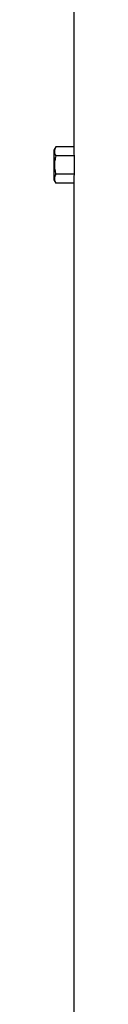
# Model space of a CAD drawing. Header units: millimetres. Extents: x 2572 to 4387, y 1283 to 6159.
# Tile 10 of 13: x 2942 to 2967, y 3721 to 4910. Entities that reach past the tile are written whole.
import ezdxf

# ---------------------------------------------------------------- set-up
doc = ezdxf.new("R2010")
doc.units = ezdxf.units.MM
doc.header["$LTSCALE"] = 2

msp = doc.modelspace()

# ---------------------------------------------------------------- linework, layer by layer
at = {"color": 7, "linetype": 'Continuous', "lineweight": 25}
for p, q in [((2966.3, 4934.9), (2966.3, 4756.8)), ((2944.5, 4756.8), (2942.3, 4752.9)), ((2942.3, 4752.9), (2942.3, 4734.9)), ((2966.3, 4756.8), (2944.5, 4756.8)), ((2942.3, 4734.9), (2942.3, 4716.9)), ((2966.6, 4745.8), (2944.5, 4745.8)), ((2966.6, 4745.8), (2966.6, 4723.9)), ((2966.6, 4723.9), (2944.5, 4723.9)), ((2942.3, 4716.9), (2944.5, 4712.9)), ((2966.3, 4712.9), (2944.5, 4712.9)), ((2966.3, 4712.9), (2966.3, 2814.9))]:
    msp.add_line(p, q, dxfattribs=at)
for centre, start_param, end_param in [((3610.3, 4756.8), 3.141593, 3.1711), ((3610.3, 4712.9), 3.112085, 3.141593)]:
    msp.add_ellipse(centre, major_axis=(644, 0), ratio=0.57735, start_param=start_param, end_param=end_param, dxfattribs=at)
for points, knots in [([(2944.5, 4756.8), (2944, 4755.9), (2943.6, 4755), (2943, 4753.2), (2942.9, 4752.3), (2942.9, 4750.9), (2942.9, 4750.4), (2943, 4749.5), (2943.2, 4749), (2943.6, 4747.6), (2944, 4746.7), (2944.5, 4745.8)], [0, 0, 0, 0, 0.25, 0.25, 0.5, 0.5, 0.625, 0.625, 0.75, 0.75, 1, 1, 1, 1]), ([(2944.5, 4745.8), (2944, 4744.1), (2943.6, 4742.2), (2943, 4738.6), (2942.9, 4736.7), (2942.9, 4733), (2943, 4731.1), (2943.6, 4727.5), (2944, 4725.7), (2944.5, 4723.9)], [0, 0, 0, 0, 0.25, 0.25, 0.5, 0.5, 0.75, 0.75, 1, 1, 1, 1]), ([(2944.5, 4723.9), (2944, 4723), (2943.6, 4722.1), (2943, 4720.3), (2942.9, 4719.4), (2942.9, 4718), (2942.9, 4717.5), (2943, 4716.6), (2943.2, 4716.1), (2943.6, 4714.7), (2944, 4713.8), (2944.5, 4712.9)], [0, 0, 0, 0, 0.25, 0.25, 0.5, 0.5, 0.625, 0.625, 0.75, 0.75, 1, 1, 1, 1])]:
    msp.add_open_spline(points, degree=3, knots=knots, dxfattribs=at)

doc.saveas('drawing.dxf')
